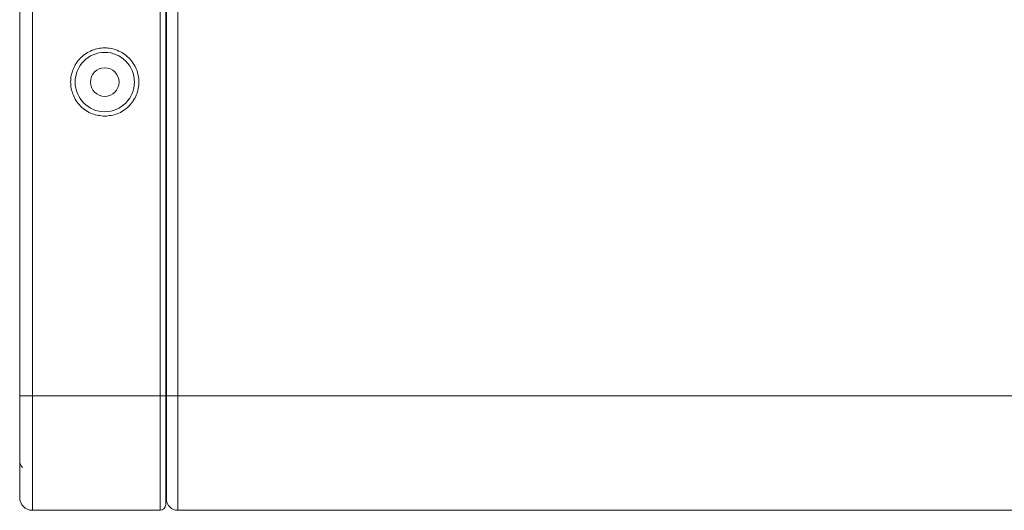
# Model space of a CAD drawing. Header units: millimetres. Extents: x 38 to 253, y 25 to 200.
# Tile 3 of 71: x 38.06 to 49.52, y 83.88 to 89.59. Entities that reach past the tile are written whole.
import ezdxf

# ---------------------------------------------------------------- set-up
doc = ezdxf.new("R2010")
doc.units = ezdxf.units.MM

msp = doc.modelspace()

# ---------------------------------------------------------------- linework, layer by layer
at = {"color": 7, "linetype": 'Continuous', "lineweight": 15}
for p, q in [((38.05757, 176.24288), (38.05757, 85.20955)), ((38.20491, 85.20955), (38.20491, 176.24288)), ((39.69077, 176.24288), (39.69077, 85.20955)), ((39.75757, 85.20955), (39.75757, 176.24288)), ((39.76424, 176.24288), (39.76424, 85.20955)), ((39.89757, 176.24288), (39.89757, 85.20955)), ((38.05757, 85.20955), (38.20491, 85.20955)), ((38.05757, 85.17984), (38.05757, 85.20955)), ((39.69077, 85.20955), (38.20491, 85.20955)), ((38.20491, 83.87622), (38.20491, 85.20955)), ((39.69077, 83.87622), (39.69077, 85.20955)), ((39.75757, 83.94301), (39.75757, 85.20955)), ((39.76424, 85.20955), (39.89757, 85.20955)), ((39.89757, 85.20955), (39.89757, 83.87622)), ((39.89757, 85.20955), (73.13091, 85.20955)), ((39.7666, 84.83416), (39.75757, 84.84486)), ((39.75757, 84.6409), (39.76575, 84.65051)), ((39.76424, 84.27622), (39.75757, 84.27622)), ((39.75947, 84.06765), (39.75757, 84.06517)), ((38.20491, 83.87622), (39.69077, 83.87622)), ((39.89757, 83.87622), (73.13091, 83.87622))]:
    msp.add_line(p, q, dxfattribs=at)
at = {"color": 8, "linetype": 'Continuous', "lineweight": 15}
for p, q in [((39.69077, 85.20955), (39.75757, 85.20955)), ((39.76424, 85.20955), (39.75757, 85.20955)), ((39.75757, 85.10222), (39.76424, 85.10222))]:
    msp.add_line(p, q, dxfattribs=at)
at = {"color": 7, "linetype": 'Continuous', "lineweight": 15}
for radius in [0.34519, 0.16667]:
    msp.add_circle((39.04757, 88.85955), radius, dxfattribs=at)
for centre, radius, start, end in [((38.16424, 84.45164), 0.10667, 180, 225), ((38.20491, 84.02355), 0.14733, 180, 270), ((39.69757, 84.04288), 0.06667, 0, 25.841933), ((39.89757, 84.00955), 0.13333, 180, 270), ((39.69077, 83.94302), 0.0668, 270, 0)]:
    msp.add_arc(centre, radius, start, end, dxfattribs=at)
for points, knots in [([(39.04757, 88.4625), (39.09752, 88.46781), (39.17434, 88.47597), (39.26681, 88.52548), (39.33033, 88.57672), (39.3819, 88.64033), (39.42986, 88.73277), (39.45421, 88.85955), (39.42986, 88.98632), (39.3819, 89.07878), (39.33033, 89.14231), (39.26681, 89.19388), (39.17435, 89.24184), (39.04757, 89.26618), (38.9208, 89.24184), (38.82834, 89.19388), (38.76482, 89.14231), (38.71324, 89.07878), (38.66528, 88.98632), (38.64094, 88.85955), (38.66528, 88.73277), (38.71324, 88.64033), (38.76482, 88.57672), (38.82834, 88.52548), (38.9208, 88.47597), (38.99763, 88.46781), (39.04757, 88.4625)], [0, 0, 0, 0, 0.059864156, 0.092090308, 0.125000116, 0.157909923, 0.190136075, 0.249999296, 0.309864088, 0.34209024, 0.375000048, 0.407909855, 0.440136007, 0.499999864, 0.55986372, 0.592089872, 0.62499968, 0.657909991, 0.690135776, 0.750000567, 0.809863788, 0.842089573, 0.874999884, 0.907909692, 0.940135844, 1, 1, 1, 1]), ([(38.05757, 85.20955), (38.05757, 85.13721), (38.05757, 84.98821), (38.05757, 84.76717), (38.05757, 84.55462), (38.05757, 84.36495), (38.05757, 84.23617), (38.05757, 84.15462), (38.05757, 84.09), (38.05757, 84.03527), (38.05757, 84.02738), (38.05757, 84.02355)], [0, 0, 0, 0, 0.116496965, 0.239971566, 0.368579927, 0.499917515, 0.63125443, 0.695631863, 0.760028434, 0.883503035, 1, 1, 1, 1]), ([(39.76424, 85.20955), (39.76424, 85.13636), (39.76424, 84.9856), (39.76424, 84.76195), (39.76424, 84.54688), (39.76424, 84.35498), (39.76424, 84.22467), (39.76424, 84.14217), (39.76424, 84.07678), (39.76424, 84.02141), (39.76424, 84.01342), (39.76424, 84.00955)], [0, 0, 0, 0, 0.11649671, 0.23997174, 0.36858007, 0.49991693, 0.63125461, 0.69563213, 0.76002845, 0.88350319, 1, 1, 1, 1])]:
    msp.add_open_spline(points, degree=3, knots=knots, dxfattribs=at)

doc.saveas('drawing.dxf')
